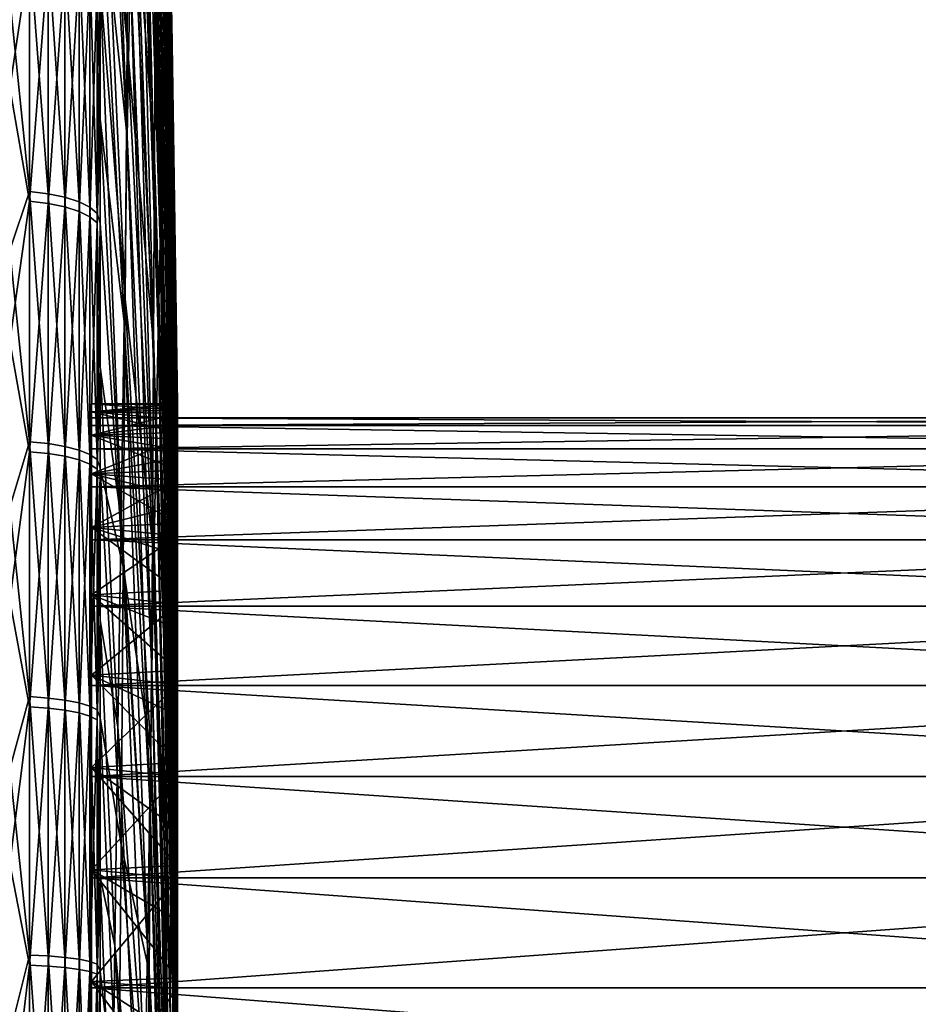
# Model space of a CAD drawing. Header units: metres. Extents: x 59 to 124, y -85 to 86.
# Tile 30 of 186: x 69 to 89, y 10 to 32. Entities that reach past the tile are written whole.
import ezdxf

# ---------------------------------------------------------------- set-up
doc = ezdxf.new("R2010")
doc.units = ezdxf.units.M
doc.layers.add('solid_21414500', color=7, linetype='CONTINUOUS')

msp = doc.modelspace()

# ---------------------------------------------------------------- linework, layer by layer
at = {"layer": 'solid_21414500'}
for points in [[(72.591835, 30.973085, 24.186548), (72.207802, 49.082039, 24.248577), (72.163826, 47.88406, 29.50444)], [(72.591835, 30.973085, 24.186548), (72.623695, 31.80205, 20.307968), (72.207802, 49.082039, 24.248577)], [(72.737183, 31.529276, 0.589432), (72.38221, 47.713722, -7.793398), (72.364708, 48.959656, -2.548541)], [(72.721046, 32.17458, 4.502859), (72.737183, 31.529276, 0.589432), (72.364708, 48.959656, -2.548541)], [(72.557297, 29.8566, 27.992313), (72.163826, 47.88406, 29.50444), (72.11618, 46.289326, 34.653786)], [(72.557297, 29.8566, 27.992313), (72.591835, 30.973085, 24.186548), (72.163826, 47.88406, 29.50444)], [(72.749825, 30.59334, -3.264844), (72.394783, 46.072025, -12.928167), (72.38221, 47.713722, -7.793398)], [(72.737183, 31.529276, 0.589432), (72.749825, 30.59334, -3.264844), (72.38221, 47.713722, -7.793398)], [(72.520279, 28.458838, 31.703979), (72.11618, 46.289326, 34.653786), (72.065155, 44.307102, 39.666706)], [(72.520279, 28.458838, 31.703979), (72.557297, 29.8566, 27.992313), (72.11618, 46.289326, 34.653786)], [(72.758904, 29.372007, -7.038416), (72.402359, 44.044094, -17.923027), (72.394783, 46.072025, -12.928167)], [(72.749825, 30.59334, -3.264844), (72.758904, 29.372007, -7.038416), (72.394783, 46.072025, -12.928167)], [(71.770264, 29.061192, 61.703049), (71.18586, 44.581169, 69.813477), (71.185867, 39.71312, 72.692932)], [(71.770264, 29.061192, 61.703049), (71.83342, 32.765793, 57.787296), (71.18586, 44.581169, 69.813477)], [(72.480972, 26.787615, 35.300793), (72.065155, 44.307102, 39.666706), (72.011047, 41.948902, 44.514088)], [(72.480972, 26.787615, 35.300793), (72.520279, 28.458838, 31.703979), (72.065155, 44.307102, 39.666706)], [(72.402359, 44.044094, -17.923027), (72.766197, 26.10203, -14.259604), (72.507881, 37.86768, -20.687208)], [(72.764374, 27.872108, -10.710181), (72.766197, 26.10203, -14.259604), (72.402359, 44.044094, -17.923027)], [(72.758904, 29.372007, -7.038416), (72.764374, 27.872108, -10.710181), (72.402359, 44.044094, -17.923027)], [(71.769852, 31.07654, -60.725765), (71.185867, 37.401058, -73.909126), (71.185867, 42.260071, -71.242409)], [(71.80246, 36.307659, -56.672852), (71.769852, 31.07654, -60.725765), (71.185867, 42.260071, -71.242409)], [(72.439613, 24.85228, 38.762634), (72.011047, 41.948902, 44.514088), (71.95417, 39.228413, 49.167786)], [(72.439613, 24.85228, 38.762634), (72.480972, 26.787615, 35.300793), (72.011047, 41.948902, 44.514088)], [(72.402359, 38.879234, -27.377357), (72.404892, 41.641716, -22.748972), (72.764374, 24.071671, -17.666834)], [(72.404892, 41.641716, -22.748972), (72.507881, 37.86768, -20.687208), (72.764374, 24.071671, -17.666834)], [(71.829391, 41.221107, -52.240124), (72.364716, 28.599661, -39.819107), (71.80246, 36.307659, -56.672852)], [(71.829391, 41.221107, -52.240124), (72.382217, 32.339222, -35.937275), (72.364716, 28.599661, -39.819107)], [(71.770264, 29.061192, 61.703049), (71.185867, 39.71312, 72.692932), (71.185867, 34.659924, 75.233459)], [(72.396431, 22.663652, 42.070145), (71.95417, 39.228413, 49.167786), (71.894844, 36.161442, 53.600769)], [(72.396431, 22.663652, 42.070145), (72.439613, 24.85228, 38.762634), (71.95417, 39.228413, 49.167786)], [(72.394791, 35.772392, -31.781982), (72.402359, 38.879234, -27.377357), (72.758904, 21.792387, -20.912819)], [(72.402359, 38.879234, -27.377357), (72.764374, 24.071671, -17.666834), (72.758904, 21.792387, -20.912819)], [(72.507881, 37.86768, -20.687208), (72.766197, 26.10203, -14.259604), (72.764374, 24.071671, -17.666834)], [(71.73175, 25.557037, -64.376167), (71.185867, 32.374611, -76.244888), (71.185867, 37.401058, -73.909126)], [(71.769852, 31.07654, -60.725765), (71.73175, 25.557037, -64.376167), (71.185867, 37.401058, -73.909126)], [(71.80246, 36.307659, -56.672852), (72.3424, 24.575418, -43.404942), (71.769852, 31.07654, -60.725765)], [(71.80246, 36.307659, -56.672852), (72.364716, 28.599661, -39.819107), (72.3424, 24.575418, -43.404942)], [(72.351662, 20.233974, 45.20483), (71.894844, 36.161442, 53.600769), (71.83342, 32.765793, 57.787296)], [(72.351662, 20.233974, 45.20483), (72.396431, 22.663652, 42.070145), (71.894844, 36.161442, 53.600769)], [(72.382217, 32.339222, -35.937275), (72.394791, 35.772392, -31.781982), (72.749825, 19.276924, -23.979406)], [(72.394791, 35.772392, -31.781982), (72.758904, 21.792387, -20.912819), (72.749825, 19.276924, -23.979406)], [(69.664322, 32.958645, 78.011848), (69.240135, 35.459084, 76.970238), (69.240135, 30.123787, 79.210617)], [(71.185867, 29.445145, 77.423279), (71.185867, 34.659924, 75.233459), (71.122032, 32.400646, 76.691086)], [(71.705727, 25.069153, 65.325287), (71.185867, 34.659924, 75.233459), (71.185867, 29.445145, 77.423279)], [(71.705727, 25.069153, 65.325287), (71.770264, 29.061192, 61.703049), (71.185867, 34.659924, 75.233459)], [(69.664322, 27.885309, -79.965805), (69.240135, 32.049908, -78.45105), (69.664322, 33.164165, -77.924698)], [(69.664322, 32.958645, 78.011848), (69.240135, 30.123787, 79.210617), (69.664322, 27.674425, 80.039032)], [(69.664322, 33.164165, -77.924698), (70.06707, 33.106968, -77.790314), (70.06707, 27.837217, -79.827896)], [(69.664322, 27.885309, -79.965805), (69.664322, 33.164165, -77.924698), (70.06707, 27.837217, -79.827896)], [(69.664322, 32.958645, 78.011848), (69.664322, 27.674425, 80.039032), (70.06707, 32.901802, 77.877312)], [(70.06707, 33.106968, -77.790314), (70.429466, 33.017498, -77.580078), (70.429466, 27.761988, -79.61216)], [(70.06707, 27.837217, -79.827896), (70.06707, 33.106968, -77.790314), (70.429466, 27.761988, -79.61216)], [(70.429466, 33.017498, -77.580078), (70.734901, 32.899853, -77.303658), (70.734901, 27.663069, -79.328499)], [(70.429466, 27.761988, -79.61216), (70.429466, 33.017498, -77.580078), (70.734901, 27.663069, -79.328499)], [(69.664322, 27.674425, 80.039032), (70.06707, 27.626699, 79.900993), (70.06707, 32.901802, 77.877312)], [(70.06707, 32.901802, 77.877312), (70.06707, 27.626699, 79.900993), (70.429466, 32.812885, 77.666847)], [(70.06707, 27.626699, 79.900993), (70.429466, 27.552038, 79.685066), (70.429466, 32.812885, 77.666847)], [(70.429466, 32.812885, 77.666847), (70.429466, 27.552038, 79.685066), (70.734901, 32.695972, 77.390114)], [(70.734901, 32.899853, -77.303658), (70.969337, 32.759438, -76.973724), (70.969337, 27.545002, -78.989922)], [(70.734901, 27.663069, -79.328499), (70.734901, 32.899853, -77.303658), (70.969337, 27.545002, -78.989922)], [(70.969337, 32.759438, -76.973724), (71.122032, 32.602688, -76.605415), (71.122032, 27.413204, -78.611961)], [(70.969337, 27.545002, -78.989922), (70.969337, 32.759438, -76.973724), (71.122032, 27.413204, -78.611961)], [(72.305557, 17.576832, 48.149155), (71.83342, 32.765793, 57.787296), (71.770264, 29.061192, 61.703049)], [(72.305557, 17.576832, 48.149155), (72.351662, 20.233974, 45.20483), (71.83342, 32.765793, 57.787296)], [(70.429466, 27.552038, 79.685066), (70.734901, 27.453867, 79.401138), (70.734901, 32.695972, 77.390114)], [(70.734901, 32.695972, 77.390114), (70.734901, 27.453867, 79.401138), (70.969337, 32.556423, 77.059807)], [(70.734901, 27.453867, 79.401138), (70.969337, 27.336693, 79.062256), (70.969337, 32.556423, 77.059807)], [(70.969337, 32.556423, 77.059807), (70.969337, 27.336693, 79.062256), (71.122032, 32.400646, 76.691086)], [(71.185867, 32.374611, -76.244888), (71.122032, 27.413204, -78.611961), (71.122032, 32.602688, -76.605415)], [(72.856522, 19.27879, 13.085039), (72.678688, 32.580505, 12.41941), (72.652702, 32.338856, 16.378262)], [(72.856522, 21.335482, 9.364144), (72.701515, 32.525646, 8.453549), (72.678688, 32.580505, 12.41941)], [(72.856522, 20.725935, 10.645452), (72.856522, 21.335482, 9.364144), (72.678688, 32.580505, 12.41941)], [(72.856522, 20.03952, 11.887289), (72.856522, 20.725935, 10.645452), (72.678688, 32.580505, 12.41941)], [(72.856522, 19.27879, 13.085039), (72.856522, 20.03952, 11.887289), (72.678688, 32.580505, 12.41941)], [(70.969337, 27.336693, 79.062256), (71.122032, 27.205891, 78.683952), (71.122032, 32.400646, 76.691086)], [(71.185867, 29.445145, 77.423279), (71.122032, 32.400646, 76.691086), (71.122032, 27.205891, 78.683952)], [(71.185867, 32.374611, -76.244888), (71.185867, 27.203226, -78.239258), (71.122032, 27.413204, -78.611961)], [(71.68837, 19.78006, -67.603622), (71.185867, 27.203226, -78.239258), (71.185867, 32.374611, -76.244888)], [(71.73175, 25.557037, -64.376167), (71.68837, 19.78006, -67.603622), (71.185867, 32.374611, -76.244888)], [(72.364716, 28.599661, -39.819107), (72.382217, 32.339222, -35.937275), (72.737183, 16.539351, -26.849443)], [(72.382217, 32.339222, -35.937275), (72.749825, 19.276924, -23.979406), (72.737183, 16.539351, -26.849443)], [(72.856522, 17.54595, 15.330677), (72.652702, 32.338856, 16.378262), (72.623695, 31.80205, 20.307968)], [(72.856522, 18.446571, 14.234256), (72.856522, 19.27879, 13.085039), (72.652702, 32.338856, 16.378262)], [(72.856522, 17.54595, 15.330677), (72.856522, 18.446571, 14.234256), (72.652702, 32.338856, 16.378262)], [(72.856522, 22.315235, 6.702257), (72.721046, 32.17458, 4.502859), (72.701515, 32.525646, 8.453549)], [(72.856522, 21.865904, 8.04812), (72.856522, 22.315235, 6.702257), (72.701515, 32.525646, 8.453549)], [(72.856522, 21.335482, 9.364144), (72.856522, 21.865904, 8.04812), (72.701515, 32.525646, 8.453549)], [(72.856522, 23.161579, 2.535988), (72.737183, 31.529276, 0.589432), (72.721046, 32.17458, 4.502859)], [(72.856522, 22.964275, 3.941073), (72.856522, 23.161579, 2.535988), (72.721046, 32.17458, 4.502859)], [(72.856522, 22.681812, 5.331548), (72.856522, 22.964275, 3.941073), (72.721046, 32.17458, 4.502859)], [(72.856522, 22.315235, 6.702257), (72.856522, 22.681812, 5.331548), (72.721046, 32.17458, 4.502859)], [(69.664322, 27.885309, -79.965805), (69.240135, 26.621502, -80.455322), (69.240135, 32.049908, -78.45105)], [(72.856522, 14.12604, 18.52957), (72.623695, 31.80205, 20.307968), (72.591835, 30.973085, 24.186548)], [(72.856522, 16.580267, 16.370239), (72.856522, 17.54595, 15.330677), (72.623695, 31.80205, 20.307968)], [(72.856522, 15.553104, 17.349091), (72.856522, 16.580267, 16.370239), (72.623695, 31.80205, 20.307968)], [(72.856522, 14.12604, 18.52957), (72.856522, 15.553104, 17.349091), (72.623695, 31.80205, 20.307968)], [(72.856522, 23.298105, -0.297143), (72.749825, 30.59334, -3.264844), (72.737183, 31.529276, 0.589432)], [(72.856522, 23.272993, 1.121501), (72.856522, 23.298105, -0.297143), (72.737183, 31.529276, 0.589432)], [(72.856522, 23.161579, 2.535988), (72.856522, 23.272993, 1.121501), (72.737183, 31.529276, 0.589432)], [(71.769852, 31.07654, -60.725765), (72.315376, 20.289858, -46.673965), (71.73175, 25.557037, -64.376167)], [(71.769852, 31.07654, -60.725765), (72.3424, 24.575418, -43.404942), (72.315376, 20.289858, -46.673965)], [(72.834183, 13.453273, 21.128813), (72.591835, 30.973085, 24.186548), (72.557297, 29.8566, 27.992313)], [(72.834183, 13.453273, 21.128813), (72.856522, 14.12604, 18.52957), (72.591835, 30.973085, 24.186548)], [(72.856522, 22.856293, -4.525474), (72.758904, 29.372007, -7.038416), (72.749825, 30.59334, -3.264844)], [(72.856522, 23.089369, -3.125875), (72.856522, 22.856293, -4.525474), (72.749825, 30.59334, -3.264844)], [(72.856522, 23.23682, -1.714687), (72.856522, 23.089369, -3.125875), (72.749825, 30.59334, -3.264844)], [(72.856522, 23.298105, -0.297143), (72.856522, 23.23682, -1.714687), (72.749825, 30.59334, -3.264844)], [(69.664322, 27.674425, 80.039032), (69.240135, 30.123787, 79.210617), (69.240135, 24.648037, 81.081673)], [(72.809929, 12.599442, 23.673672), (72.557297, 29.8566, 27.992313), (72.520279, 28.458838, 31.703979)], [(72.809929, 12.599442, 23.673672), (72.834183, 13.453273, 21.128813), (72.557297, 29.8566, 27.992313)], [(71.185867, 24.093069, 79.252213), (71.185867, 29.445145, 77.423279), (71.122032, 27.205891, 78.683952)], [(71.64019, 20.812857, 68.63298), (71.185867, 29.445145, 77.423279), (71.185867, 24.093069, 79.252213)], [(71.64019, 20.812857, 68.63298), (71.705727, 25.069153, 65.325287), (71.185867, 29.445145, 77.423279)], [(72.856522, 22.137039, -7.269216), (72.764374, 27.872108, -10.710181), (72.758904, 29.372007, -7.038416)], [(72.856522, 22.538456, -5.908296), (72.856522, 22.137039, -7.269216), (72.758904, 29.372007, -7.038416)], [(72.856522, 22.856293, -4.525474), (72.856522, 22.538456, -5.908296), (72.758904, 29.372007, -7.038416)], [(72.258377, 14.707088, 50.886658), (71.770264, 29.061192, 61.703049), (71.705727, 25.069153, 65.325287)], [(72.258377, 14.707088, 50.886658), (72.305557, 17.576832, 48.149155), (71.770264, 29.061192, 61.703049)], [(72.3424, 24.575418, -43.404942), (72.364716, 28.599661, -39.819107), (72.721046, 13.594975, -29.506882)], [(72.364716, 28.599661, -39.819107), (72.737183, 16.539351, -26.849443), (72.721046, 13.594975, -29.506882)], [(72.784042, 11.554867, 26.146347), (72.520279, 28.458838, 31.703979), (72.480972, 26.787615, 35.300793)], [(72.784042, 11.554867, 26.146347), (72.809929, 12.599442, 23.673672), (72.520279, 28.458838, 31.703979)], [(69.664322, 22.481911, -81.649765), (69.240135, 26.621502, -80.455322), (69.664322, 27.885309, -79.965805)], [(69.664322, 27.885309, -79.965805), (70.06707, 27.837217, -79.827896), (70.06707, 22.443138, -81.508949)], [(69.664322, 22.481911, -81.649765), (69.664322, 27.885309, -79.965805), (70.06707, 22.443138, -81.508949)], [(72.764374, 27.872108, -10.710181), (72.856522, 20.447674, -11.170615), (72.766197, 26.10203, -14.259604)], [(72.856522, 21.089708, -9.905263), (72.856522, 20.447674, -11.170615), (72.764374, 27.872108, -10.710181)], [(72.856522, 21.653526, -8.603187), (72.856522, 21.089708, -9.905263), (72.764374, 27.872108, -10.710181)], [(72.856522, 22.137039, -7.269216), (72.856522, 21.653526, -8.603187), (72.764374, 27.872108, -10.710181)], [(69.664322, 27.674425, 80.039032), (69.240135, 24.648037, 81.081673), (69.664322, 22.266607, 81.70874)], [(69.664322, 27.674425, 80.039032), (69.664322, 22.266607, 81.70874), (70.06707, 27.626699, 79.900993)], [(70.06707, 27.837217, -79.827896), (70.429466, 27.761988, -79.61216), (70.429466, 22.382486, -81.288673)], [(70.06707, 22.443138, -81.508949), (70.06707, 27.837217, -79.827896), (70.429466, 22.382486, -81.288673)], [(70.429466, 27.761988, -79.61216), (70.734901, 27.663069, -79.328499), (70.734901, 22.302734, -80.999039)], [(70.429466, 22.382486, -81.288673), (70.429466, 27.761988, -79.61216), (70.734901, 22.302734, -80.999039)], [(70.734901, 27.663069, -79.328499), (70.969337, 27.545002, -78.989922), (70.969337, 22.207546, -80.653328)], [(70.734901, 22.302734, -80.999039), (70.734901, 27.663069, -79.328499), (70.969337, 22.207546, -80.653328)], [(69.664322, 22.266607, 81.70874), (70.06707, 22.228207, 81.567825), (70.06707, 27.626699, 79.900993)], [(70.06707, 27.626699, 79.900993), (70.06707, 22.228207, 81.567825), (70.429466, 27.552038, 79.685066)], [(70.06707, 22.228207, 81.567825), (70.429466, 22.168135, 81.347389), (70.429466, 27.552038, 79.685066)], [(70.429466, 27.552038, 79.685066), (70.429466, 22.168135, 81.347389), (70.734901, 27.453867, 79.401138)], [(70.429466, 22.168135, 81.347389), (70.734901, 22.089148, 81.057541), (70.734901, 27.453867, 79.401138)], [(70.734901, 27.453867, 79.401138), (70.734901, 22.089148, 81.057541), (70.969337, 27.336693, 79.062256)], [(70.969337, 27.545002, -78.989922), (71.122032, 27.413204, -78.611961), (71.122032, 22.101286, -80.267418)], [(70.969337, 22.207546, -80.653328), (70.969337, 27.545002, -78.989922), (71.122032, 22.101286, -80.267418)], [(70.734901, 22.089148, 81.057541), (70.969337, 21.994871, 80.711586), (70.969337, 27.336693, 79.062256)], [(70.969337, 27.336693, 79.062256), (70.969337, 21.994871, 80.711586), (71.122032, 27.205891, 78.683952)], [(71.185867, 27.203226, -78.239258), (71.122032, 22.101286, -80.267418), (71.122032, 27.413204, -78.611961)], [(70.969337, 21.994871, 80.711586), (71.122032, 21.889629, 80.325394), (71.122032, 27.205891, 78.683952)], [(71.185867, 24.093069, 79.252213), (71.122032, 27.205891, 78.683952), (71.122032, 21.889629, 80.325394)], [(71.185867, 27.203226, -78.239258), (71.185867, 21.910055, -79.883308), (71.122032, 22.101286, -80.267418)], [(71.68837, 19.78006, -67.603622), (71.185867, 21.910055, -79.883308), (71.185867, 27.203226, -78.239258)], [(72.75666, 10.325581, 28.532564), (72.480972, 26.787615, 35.300793), (72.439613, 24.85228, 38.762634)], [(72.75666, 10.325581, 28.532564), (72.784042, 11.554867, 26.146347), (72.480972, 26.787615, 35.300793)], [(69.664322, 22.481911, -81.649765), (69.240135, 21.068975, -82.08448), (69.240135, 26.621502, -80.455322)], [(72.856522, 18.977179, -13.518753), (72.764374, 24.071671, -17.666834), (72.766197, 26.10203, -14.259604)], [(72.856522, 20.447674, -11.170615), (72.856522, 18.977179, -13.518753), (72.766197, 26.10203, -14.259604)], [(71.73175, 25.557037, -64.376167), (72.283821, 15.767862, -49.607189), (71.68837, 19.78006, -67.603622)], [(71.73175, 25.557037, -64.376167), (72.315376, 20.289858, -46.673965), (72.283821, 15.767862, -49.607189)], [(72.210381, 11.640787, 53.402027), (71.705727, 25.069153, 65.325287), (71.64019, 20.812857, 68.63298)], [(72.210381, 11.640787, 53.402027), (72.258377, 14.707088, 50.886658), (71.705727, 25.069153, 65.325287)], [(72.727959, 8.918677, 30.818548), (72.439613, 24.85228, 38.762634), (72.396431, 22.663652, 42.070145)], [(72.727959, 8.918677, 30.818548), (72.75666, 10.325581, 28.532564), (72.439613, 24.85228, 38.762634)], [(69.664322, 22.266607, 81.70874), (69.240135, 24.648037, 81.081673), (69.240135, 19.057367, 82.574699)], [(72.315376, 20.289858, -46.673965), (72.3424, 24.575418, -43.404942), (72.701515, 10.460265, -31.936859)], [(72.3424, 24.575418, -43.404942), (72.721046, 13.594975, -29.506882), (72.701515, 10.460265, -31.936859)], [(71.18586, 18.628643, 80.711708), (71.185867, 24.093069, 79.252213), (71.122032, 21.889629, 80.325394)], [(71.574043, 16.317024, 71.606918), (71.185867, 24.093069, 79.252213), (71.18586, 18.628643, 80.711708)], [(71.574043, 16.317024, 71.606918), (71.64019, 20.812857, 68.63298), (71.185867, 24.093069, 79.252213)], [(72.856522, 17.238379, -15.675724), (72.758904, 21.792387, -20.912819), (72.764374, 24.071671, -17.666834)], [(72.856522, 18.977179, -13.518753), (72.856522, 17.238379, -15.675724), (72.764374, 24.071671, -17.666834)], [(71, 23.299976), (72.856522, 23.298105, -0.297143), (72.856522, 23.272993, 1.121501)], [(71, 23.299976), (71, 23.130119, -2.808479), (72.856522, 23.298105, -0.297143)], [(71, 23.299976), (72.856522, 23.272993, 1.121501), (72.856522, 23.161579, 2.535988)], [(71, 23.130119, 2.808479), (71, 23.299976), (72.856522, 23.161579, 2.535988)], [(71, 23.130119, 2.808479), (71, 23.130119, -2.808479), (71, 23.299976)], [(71, 23.130119, -2.808479), (72.856522, 23.23682, -1.714687), (72.856522, 23.298105, -0.297143)], [(71, 23.130119, -2.808479), (72.856522, 23.089369, -3.125875), (72.856522, 23.23682, -1.714687)], [(71, 23.130119, 2.808479), (72.856522, 23.161579, 2.535988), (72.856522, 22.964275, 3.941073)], [(71, 23.130119, -2.808479), (71, 22.622931, -5.576011), (72.856522, 23.089369, -3.125875)], [(71, 23.130119, 2.808479), (72.856522, 22.964275, 3.941073), (72.856522, 22.681812, 5.331548)], [(71, 22.622931, 5.576011), (71, 23.130119, 2.808479), (72.856522, 22.681812, 5.331548)], [(71, 22.832304, -2.772344), (71, 22.622931, -5.576011), (71, 23.130119, -2.808479)], [(71, 22.999977), (71, 23.130119, -2.808479), (71, 23.130119, 2.808479)], [(71, 22.999977), (71, 22.832304, -2.772344), (71, 23.130119, -2.808479)], [(71, 22.832304, 2.772344), (71, 23.130119, 2.808479), (71, 22.622931, 5.576011)], [(71, 22.832304, 2.772344), (71, 22.999977), (71, 23.130119, 2.808479)], [(71, 22.622931, -5.576011), (72.856522, 22.856293, -4.525474), (72.856522, 23.089369, -3.125875)], [(103.5, 23), (71, 22.999977), (71, 22.832304, 2.772344)], [(103.5, 23), (103.5, 22.832304, -2.772344), (71, 22.999977)], [(103.5, 22.832304, 2.772344), (103.5, 23), (71, 22.832304, 2.772344)], [(103.5, 22.832304, -2.772344), (71, 22.832304, -2.772344), (71, 22.999977)], [(71, 22.622931, -5.576011), (72.856522, 22.538456, -5.908296), (72.856522, 22.856293, -4.525474)], [(71, 22.832304, -2.772344), (71, 22.33164, -5.504255), (71, 22.622931, -5.576011)], [(71, 22.33164, 5.504255), (71, 22.832304, 2.772344), (71, 22.622931, 5.576011)], [(103.5, 22.331661, -5.50426), (71, 22.33164, -5.504255), (71, 22.832304, -2.772344)], [(103.5, 22.832304, -2.772344), (103.5, 22.331661, -5.50426), (71, 22.832304, -2.772344)], [(103.5, 22.832304, 2.772344), (71, 22.832304, 2.772344), (71, 22.33164, 5.504255)], [(103.5, 22.331661, 5.50426), (103.5, 22.832304, 2.772344), (71, 22.33164, 5.504255)], [(71, 22.622931, 5.576011), (72.856522, 22.681812, 5.331548), (72.856522, 22.315235, 6.702257)], [(71, 22.622931, -5.576011), (71, 21.785892, -8.262255), (72.856522, 22.538456, -5.908296)], [(71, 22.622931, 5.576011), (72.856522, 22.315235, 6.702257), (72.856522, 21.865904, 8.04812)], [(71, 21.785892, 8.262255), (71, 22.622931, 5.576011), (72.856522, 21.865904, 8.04812)], [(71, 22.33164, -5.504255), (71, 21.785892, -8.262255), (71, 22.622931, -5.576011)], [(71, 22.33164, 5.504255), (71, 22.622931, 5.576011), (71, 21.785892, 8.262255)], [(71, 21.785892, -8.262255), (72.856522, 22.137039, -7.269216), (72.856522, 22.538456, -5.908296)], [(72.698097, 7.34228, 32.991104), (72.396431, 22.663652, 42.070145), (72.351662, 20.233974, 45.20483)], [(72.698097, 7.34228, 32.991104), (72.727959, 8.918677, 30.818548), (72.396431, 22.663652, 42.070145)], [(69.664322, 16.978104, -82.969055), (69.240135, 21.068975, -82.08448), (69.664322, 22.481911, -81.649765)], [(69.664322, 22.481911, -81.649765), (70.06707, 22.443138, -81.508949), (70.06707, 16.948822, -82.825966)], [(69.664322, 16.978104, -82.969055), (69.664322, 22.481911, -81.649765), (70.06707, 16.948822, -82.825966)], [(70.06707, 22.443138, -81.508949), (70.429466, 22.382486, -81.288673), (70.429466, 16.903019, -82.602135)], [(70.06707, 16.948822, -82.825966), (70.06707, 22.443138, -81.508949), (70.429466, 16.903019, -82.602135)], [(70.429466, 22.382486, -81.288673), (70.734901, 22.302734, -80.999039), (70.734901, 16.842791, -82.307816)], [(70.429466, 16.903019, -82.602135), (70.429466, 22.382486, -81.288673), (70.734901, 16.842791, -82.307816)], [(103.5, 22.331661, -5.50426), (103.5, 21.505373, -8.155912), (71, 22.33164, -5.504255)], [(103.5, 22.331661, 5.50426), (71, 22.33164, 5.504255), (71, 21.505373, 8.155912)], [(103.5, 21.505373, 8.155912), (103.5, 22.331661, 5.50426), (71, 21.505373, 8.155912)], [(71, 22.33164, -5.504255), (71, 21.505373, -8.155912), (71, 21.785892, -8.262255)], [(71, 21.505373, 8.155912), (71, 22.33164, 5.504255), (71, 21.785892, 8.262255)], [(103.5, 21.505373, -8.155912), (71, 21.505373, -8.155912), (71, 22.33164, -5.504255)], [(69.664322, 22.266607, 81.70874), (69.240135, 19.057367, 82.574699), (69.664322, 16.759342, 83.013519)], [(69.664322, 22.266607, 81.70874), (69.664322, 16.759342, 83.013519), (70.06707, 22.228207, 81.567825)], [(69.664322, 16.759342, 83.013519), (70.06707, 16.730438, 82.870361), (70.06707, 22.228207, 81.567825)], [(70.06707, 22.228207, 81.567825), (70.06707, 16.730438, 82.870361), (70.429466, 22.168135, 81.347389)], [(70.06707, 16.730438, 82.870361), (70.429466, 16.685225, 82.6464), (70.429466, 22.168135, 81.347389)], [(70.429466, 22.168135, 81.347389), (70.429466, 16.685225, 82.6464), (70.734901, 22.089148, 81.057541)], [(70.734901, 22.302734, -80.999039), (70.969337, 22.207546, -80.653328), (70.969337, 16.770906, -81.95652)], [(70.734901, 16.842791, -82.307816), (70.734901, 22.302734, -80.999039), (70.969337, 16.770906, -81.95652)], [(70.969337, 22.207546, -80.653328), (71.122032, 22.101286, -80.267418), (71.122032, 16.690659, -81.564369)], [(70.969337, 16.770906, -81.95652), (70.969337, 22.207546, -80.653328), (71.122032, 16.690659, -81.564369)], [(71, 21.785892, -8.262255), (72.856522, 21.653526, -8.603187), (72.856522, 22.137039, -7.269216)], [(70.429466, 16.685225, 82.6464), (70.734901, 16.625774, 82.351921), (70.734901, 22.089148, 81.057541)], [(70.734901, 22.089148, 81.057541), (70.734901, 16.625774, 82.351921), (70.969337, 21.994871, 80.711586)], [(70.734901, 16.625774, 82.351921), (70.969337, 16.554813, 82.000443), (70.969337, 21.994871, 80.711586)], [(70.969337, 21.994871, 80.711586), (70.969337, 16.554813, 82.000443), (71.122032, 21.889629, 80.325394)], [(71.185867, 21.910055, -79.883308), (71.122032, 16.690659, -81.564369), (71.122032, 22.101286, -80.267418)], [(71.185867, 21.910055, -79.883308), (71.185867, 16.518793, -81.169701), (71.122032, 16.690659, -81.564369)], [(71.639946, 13.777954, -70.390045), (71.185867, 16.518793, -81.169701), (71.185867, 21.910055, -79.883308)], [(71.68837, 19.78006, -67.603622), (71.639946, 13.777954, -70.390045), (71.185867, 21.910055, -79.883308)], [(70.969337, 16.554813, 82.000443), (71.122032, 16.475601, 81.608086), (71.122032, 21.889629, 80.325394)], [(71, 21.785892, 8.262255), (72.856522, 21.865904, 8.04812), (72.856522, 21.335482, 9.364144)], [(71, 21.785892, -8.262255), (71, 20.631123, -10.828008), (72.856522, 21.653526, -8.603187)], [(71, 21.785892, 8.262255), (72.856522, 21.335482, 9.364144), (72.856522, 20.725935, 10.645452)], [(71, 20.631123, 10.828008), (71, 21.785892, 8.262255), (72.856522, 20.725935, 10.645452)], [(71, 21.505373, -8.155912), (71, 20.631123, -10.828008), (71, 21.785892, -8.262255)], [(71, 21.505373, 8.155912), (71, 21.785892, 8.262255), (71, 20.631123, 10.828008)], [(71.18586, 18.628643, 80.711708), (71.122032, 21.889629, 80.325394), (71.122032, 16.475601, 81.608086)], [(72.856522, 15.25586, -17.61104), (72.749825, 19.276924, -23.979406), (72.758904, 21.792387, -20.912819)], [(72.856522, 17.238379, -15.675724), (72.856522, 15.25586, -17.61104), (72.758904, 21.792387, -20.912819)], [(71, 20.631123, -10.828008), (72.856522, 21.089708, -9.905263), (72.856522, 21.653526, -8.603187)], [(71, 21.505373, -8.155912), (71, 20.365469, -10.688622), (71, 20.631123, -10.828008)], [(71, 20.365469, 10.688622), (71, 21.505373, 8.155912), (71, 20.631123, 10.828008)], [(103.5, 20.365488, -10.688633), (71, 20.365469, -10.688622), (71, 21.505373, -8.155912)], [(103.5, 21.505373, -8.155912), (103.5, 20.365488, -10.688633), (71, 21.505373, -8.155912)], [(103.5, 21.505373, 8.155912), (71, 21.505373, 8.155912), (71, 20.365469, 10.688622)], [(103.5, 20.365488, 10.688633), (103.5, 21.505373, 8.155912), (71, 20.365469, 10.688622)], [(69.664322, 16.978104, -82.969055), (69.240135, 15.418217, -83.330925), (69.240135, 21.068975, -82.08448)], [(71, 20.631123, -10.828008), (72.856522, 20.447674, -11.170615), (72.856522, 21.089708, -9.905263)], [(71, 20.631123, 10.828008), (72.856522, 20.725935, 10.645452), (72.856522, 20.03952, 11.887289)], [(71, 20.631123, -10.828008), (71, 19.175537, -13.235888), (72.856522, 20.447674, -11.170615)], [(71, 20.631123, 10.828008), (72.856522, 20.03952, 11.887289), (72.856522, 19.27879, 13.085039)], [(71, 19.175537, 13.235888), (71, 20.631123, 10.828008), (72.856522, 19.27879, 13.085039)], [(71, 20.365469, -10.688622), (71, 19.175537, -13.235888), (71, 20.631123, -10.828008)], [(71, 20.365469, 10.688622), (71, 20.631123, 10.828008), (71, 19.175537, 13.235888)], [(72.161842, 8.395081, 55.681198), (71.64019, 20.812857, 68.63298), (71.574043, 16.317024, 71.606918)], [(72.161842, 8.395081, 55.681198), (72.210381, 11.640787, 53.402027), (71.64019, 20.812857, 68.63298)], [(71, 19.175537, -13.235888), (72.856522, 18.977179, -13.518753), (72.856522, 20.447674, -11.170615)], [(103.5, 20.365488, -10.688633), (103.5, 18.928629, -13.065489), (71, 20.365469, -10.688622)], [(103.5, 20.365488, 10.688633), (71, 20.365469, 10.688622), (71, 18.928629, 13.065489)], [(103.5, 18.928629, 13.065489), (103.5, 20.365488, 10.688633), (71, 18.928629, 13.065489)], [(71, 20.365469, -10.688622), (71, 18.928629, -13.065489), (71, 19.175537, -13.235888)], [(71, 18.928629, 13.065489), (71, 20.365469, 10.688622), (71, 19.175537, 13.235888)], [(103.5, 18.928629, -13.065489), (71, 18.928629, -13.065489), (71, 20.365469, -10.688622)], [(72.283821, 15.767862, -49.607189), (72.315376, 20.289858, -46.673965), (72.678688, 7.15275, -34.125786)], [(72.667236, 5.605486, 35.037693), (72.351662, 20.233974, 45.20483), (72.305557, 17.576832, 48.149155)], [(72.315376, 20.289858, -46.673965), (72.701515, 10.460265, -31.936859), (72.678688, 7.15275, -34.125786)], [(72.667236, 5.605486, 35.037693), (72.698097, 7.34228, 32.991104), (72.351662, 20.233974, 45.20483)], [(71.68837, 19.78006, -67.603622), (72.24791, 11.035686, -52.187592), (71.639946, 13.777954, -70.390045)], [(71.68837, 19.78006, -67.603622), (72.283821, 15.767862, -49.607189), (72.24791, 11.035686, -52.187592)], [(71, 19.175537, 13.235888), (72.856522, 19.27879, 13.085039), (72.856522, 18.446571, 14.234256)], [(71, 19.175537, -13.235888), (71, 17.440289, -15.450736), (72.856522, 18.977179, -13.518753)], [(71, 19.175537, 13.235888), (72.856522, 18.446571, 14.234256), (72.856522, 17.54595, 15.330677)], [(71, 17.440289, 15.450736), (71, 19.175537, 13.235888), (72.856522, 17.54595, 15.330677)], [(71, 18.928629, -13.065489), (71, 17.440289, -15.450736), (71, 19.175537, -13.235888)], [(71, 18.928629, 13.065489), (71, 19.175537, 13.235888), (71, 17.440289, 15.450736)], [(72.856522, 10.674837, -20.710815), (72.737183, 16.539351, -26.849443), (72.749825, 19.276924, -23.979406)], [(72.856522, 13.057656, -19.297348), (72.856522, 10.674837, -20.710815), (72.749825, 19.276924, -23.979406)], [(72.856522, 15.25586, -17.61104), (72.856522, 13.057656, -19.297348), (72.749825, 19.276924, -23.979406)], [(69.664322, 16.759342, 83.013519), (69.240135, 19.057367, 82.574699), (69.240135, 13.377844, 83.682716)], [(71, 17.440289, -15.450736), (72.856522, 17.238379, -15.675724), (72.856522, 18.977179, -13.518753)], [(71, 18.928629, -13.065489), (71, 17.215731, -15.251806), (71, 17.440289, -15.450736)], [(71, 17.215731, 15.251806), (71, 18.928629, 13.065489), (71, 17.440289, 15.450736)], [(103.5, 17.215748, -15.251822), (71, 17.215731, -15.251806), (71, 18.928629, -13.065489)], [(103.5, 18.928629, -13.065489), (103.5, 17.215748, -15.251822), (71, 18.928629, -13.065489)], [(103.5, 18.928629, 13.065489), (71, 18.928629, 13.065489), (71, 17.215731, 15.251806)], [(103.5, 17.215748, 15.251822), (103.5, 18.928629, 13.065489), (71, 17.215731, 15.251806)], [(71.18586, 13.077372, 81.794815), (71.18586, 18.628643, 80.711708), (71.122032, 16.475601, 81.608086)], [(71.507652, 11.607763, 74.229828), (71.18586, 18.628643, 80.711708), (71.18586, 13.077372, 81.794815)], [(71.507652, 11.607763, 74.229828), (71.574043, 16.317024, 71.606918), (71.18586, 18.628643, 80.711708)], [(71, 17.440289, 15.450736), (72.856522, 17.54595, 15.330677), (72.856522, 16.580267, 16.370239)], [(71, 17.440289, -15.450736), (71, 15.450751, -17.440306), (72.856522, 17.238379, -15.675724)], [(71, 17.440289, 15.450736), (72.856522, 16.580267, 16.370239), (72.856522, 15.553104, 17.349091)], [(71, 15.450751, 17.440306), (71, 17.440289, 15.450736), (72.856522, 15.553104, 17.349091)], [(71, 17.215731, -15.251806), (71, 15.450751, -17.440306), (71, 17.440289, -15.450736)], [(71, 17.215731, 15.251806), (71, 17.440289, 15.450736), (71, 15.450751, 17.440306)], [(72.635567, 3.718323, 36.946499), (72.305557, 17.576832, 48.149155), (72.258377, 14.707088, 50.886658)], [(72.635567, 3.718323, 36.946499), (72.667236, 5.605486, 35.037693), (72.305557, 17.576832, 48.149155)], [(71, 15.450751, -17.440306), (72.856522, 15.25586, -17.61104), (72.856522, 17.238379, -15.675724)], [(103.5, 17.215748, -15.251822), (103.5, 15.251822, -17.215748), (71, 17.215731, -15.251806)], [(103.5, 17.215748, 15.251822), (71, 17.215731, 15.251806), (71, 15.251822, 17.215748)], [(103.5, 15.251822, 17.215748), (103.5, 17.215748, 15.251822), (71, 15.251822, 17.215748)], [(71, 17.215731, -15.251806), (71, 15.251822, -17.215748), (71, 15.450751, -17.440306)], [(71, 15.251822, 17.215748), (71, 17.215731, 15.251806), (71, 15.450751, 17.440306)], [(103.5, 15.251822, -17.215748), (71, 15.251822, -17.215748), (71, 17.215731, -15.251806)], [(69.664322, 11.398467, -83.917786), (69.240135, 15.418217, -83.330925), (69.664322, 16.978104, -82.969055)], [(69.664322, 16.978104, -82.969055), (70.06707, 16.948822, -82.825966), (70.06707, 11.378809, -83.773064)], [(69.664322, 11.398467, -83.917786), (69.664322, 16.978104, -82.969055), (70.06707, 11.378809, -83.773064)], [(70.06707, 16.948822, -82.825966), (70.429466, 16.903019, -82.602135), (70.429466, 11.348058, -83.546669)], [(70.06707, 11.378809, -83.773064), (70.06707, 16.948822, -82.825966), (70.429466, 11.348058, -83.546669)], [(70.429466, 16.903019, -82.602135), (70.734901, 16.842791, -82.307816), (70.734901, 11.307624, -83.248985)], [(70.429466, 11.348058, -83.546669), (70.429466, 16.903019, -82.602135), (70.734901, 11.307624, -83.248985)], [(70.734901, 16.842791, -82.307816), (70.969337, 16.770906, -81.95652), (70.969337, 11.259362, -82.893677)], [(70.734901, 11.307624, -83.248985), (70.734901, 16.842791, -82.307816), (70.969337, 11.259362, -82.893677)], [(69.664322, 16.759342, 83.013519), (69.240135, 13.377844, 83.682716), (69.664322, 11.177224, 83.94754)], [(69.664322, 16.759342, 83.013519), (69.664322, 11.177224, 83.94754), (70.06707, 16.730438, 82.870361)], [(69.664322, 11.177224, 83.94754), (70.06707, 11.157948, 83.802765), (70.06707, 16.730438, 82.870361)], [(70.06707, 16.730438, 82.870361), (70.06707, 11.157948, 83.802765), (70.429466, 16.685225, 82.6464)], [(70.06707, 11.157948, 83.802765), (70.429466, 11.127793, 83.576294), (70.429466, 16.685225, 82.6464)], [(70.429466, 16.685225, 82.6464), (70.429466, 11.127793, 83.576294), (70.734901, 16.625774, 82.351921)], [(70.429466, 11.127793, 83.576294), (70.734901, 11.088144, 83.278503), (70.734901, 16.625774, 82.351921)], [(70.734901, 16.625774, 82.351921), (70.734901, 11.088144, 83.278503), (70.969337, 16.554813, 82.000443)], [(70.969337, 16.770906, -81.95652), (71.122032, 16.690659, -81.564369), (71.122032, 11.205488, -82.49704)], [(70.969337, 11.259362, -82.893677), (70.969337, 16.770906, -81.95652), (71.122032, 11.205488, -82.49704)], [(71.185867, 16.518793, -81.169701), (71.122032, 11.205488, -82.49704), (71.122032, 16.690659, -81.564369)], [(70.734901, 11.088144, 83.278503), (70.969337, 11.04082, 82.923065), (70.969337, 16.554813, 82.000443)], [(70.969337, 16.554813, 82.000443), (70.969337, 11.04082, 82.923065), (71.122032, 16.475601, 81.608086)], [(70.969337, 11.04082, 82.923065), (71.122032, 10.987991, 82.526291), (71.122032, 16.475601, 81.608086)], [(71.185867, 16.518793, -81.169701), (71.185867, 11.0536, -82.092667), (71.122032, 11.205488, -82.49704)], [(71.18586, 13.077372, 81.794815), (71.122032, 16.475601, 81.608086), (71.122032, 10.987991, 82.526291)], [(71.586761, 7.58433, -72.719849), (71.185867, 11.0536, -82.092667), (71.185867, 16.518793, -81.169701)], [(71.639946, 13.777954, -70.390045), (71.586761, 7.58433, -72.719849), (71.185867, 16.518793, -81.169701)], [(72.856522, 8.141087, -21.831461), (72.721046, 13.594975, -29.506882), (72.737183, 16.539351, -26.849443)], [(72.856522, 10.674837, -20.710815), (72.856522, 8.141087, -21.831461), (72.737183, 16.539351, -26.849443)], [(72.113037, 4.988119, 57.711422), (71.574043, 16.317024, 71.606918), (71.507652, 11.607763, 74.229828)], [(72.113037, 4.988119, 57.711422), (72.161842, 8.395081, 55.681198), (71.574043, 16.317024, 71.606918)], [(72.24791, 11.035686, -52.187592), (72.283821, 15.767862, -49.607189), (72.652702, 3.690927, -36.061424)], [(72.283821, 15.767862, -49.607189), (72.678688, 7.15275, -34.125786), (72.652702, 3.690927, -36.061424)], [(71, 15.450751, 17.440306), (72.856522, 15.553104, 17.349091), (72.856522, 14.12604, 18.52957)], [(69.664322, 11.398467, -83.917786), (69.240135, 9.69557, -84.188835), (69.240135, 15.418217, -83.330925)], [(71, 15.450751, -17.440306), (71, 13.235876, -19.175518), (72.856522, 15.25586, -17.61104)], [(71, 15.450751, 17.440306), (72.856522, 14.12604, 18.52957), (72.856522, 13.329785, 19.110386)], [(71, 13.235876, 19.175518), (71, 15.450751, 17.440306), (72.856522, 13.329785, 19.110386)], [(71, 15.251822, -17.215748), (71, 13.235876, -19.175518), (71, 15.450751, -17.440306)], [(71, 15.251822, 17.215748), (71, 15.450751, 17.440306), (71, 13.235876, 19.175518)], [(71, 13.235876, -19.175518), (72.856522, 13.057656, -19.297348), (72.856522, 15.25586, -17.61104)], [(71, 15.251822, -17.215748), (71, 13.065476, -18.92861), (71, 13.235876, -19.175518)], [(71, 13.065476, 18.92861), (71, 15.251822, 17.215748), (71, 13.235876, 19.175518)], [(103.5, 13.065489, -18.928629), (71, 13.065476, -18.92861), (71, 15.251822, -17.215748)], [(103.5, 15.251822, -17.215748), (103.5, 13.065489, -18.928629), (71, 15.251822, -17.215748)], [(103.5, 15.251822, 17.215748), (71, 15.251822, 17.215748), (71, 13.065476, 18.92861)], [(103.5, 13.065489, 18.928629), (103.5, 15.251822, 17.215748), (71, 13.065476, 18.92861)], [(72.603271, 1.691684, 38.706501), (72.258377, 14.707088, 50.886658), (72.210381, 11.640787, 53.402027)], [(72.603271, 1.691684, 38.706501), (72.635567, 3.718323, 36.946499), (72.258377, 14.707088, 50.886658)], [(72.856522, 13.329785, 19.110386), (72.856522, 14.12604, 18.52957), (72.834183, 13.453273, 21.128813)], [(71.639946, 13.777954, -70.390045), (72.207855, 6.120802, -54.400185), (71.586761, 7.58433, -72.719849)], [(71.639946, 13.777954, -70.390045), (72.24791, 11.035686, -52.187592), (72.207855, 6.120802, -54.400185)], [(72.856522, 5.492219, -22.643444), (72.701515, 10.460265, -31.936859), (72.721046, 13.594975, -29.506882)], [(72.856522, 8.141087, -21.831461), (72.856522, 5.492219, -22.643444), (72.721046, 13.594975, -29.506882)], [(72.856522, 10.908933, 20.588472), (72.834183, 13.453273, 21.128813), (72.809929, 12.599442, 23.673672)], [(72.856522, 12.141871, 19.886301), (72.856522, 13.329785, 19.110386), (72.834183, 13.453273, 21.128813)], [(72.856522, 10.908933, 20.588472), (72.856522, 12.141871, 19.886301), (72.834183, 13.453273, 21.128813)], [(69.664322, 11.177224, 83.94754), (69.240135, 13.377844, 83.682716), (69.240135, 7.635946, 84.400574)], [(71, 13.235876, 19.175518), (72.856522, 13.329785, 19.110386), (72.856522, 12.141871, 19.886301)], [(71, 13.235876, -19.175518), (71, 10.828018, -20.631142), (72.856522, 13.057656, -19.297348)], [(71, 13.235876, 19.175518), (72.856522, 12.141871, 19.886301), (72.856522, 10.908933, 20.588472)], [(71, 10.828018, 20.631142), (71, 13.235876, 19.175518), (72.856522, 10.908933, 20.588472)], [(71, 13.065476, -18.92861), (71, 10.828018, -20.631142), (71, 13.235876, -19.175518)], [(71, 13.065476, 18.92861), (71, 13.235876, 19.175518), (71, 10.828018, 20.631142)], [(103.5, 13.065489, -18.928629), (103.5, 10.688633, -20.365488), (71, 13.065476, -18.92861)], [(103.5, 13.065489, 18.928629), (71, 13.065476, 18.92861), (71, 10.688633, 20.365488)], [(103.5, 10.688633, 20.365488), (103.5, 13.065489, 18.928629), (71, 10.688633, 20.365488)], [(71, 13.065476, -18.92861), (71, 10.688633, -20.365488), (71, 10.828018, -20.631142)], [(71, 10.688633, 20.365488), (71, 13.065476, 18.92861), (71, 10.828018, 20.631142)], [(103.5, 10.688633, -20.365488), (71, 10.688633, -20.365488), (71, 13.065476, -18.92861)], [(71, 10.828018, -20.631142), (72.856522, 10.674837, -20.710815), (72.856522, 13.057656, -19.297348)], [(71.185867, 7.465128, 82.496506), (71.18586, 13.077372, 81.794815), (71.122032, 10.987991, 82.526291)], [(71.441422, 6.712424, 76.486473), (71.18586, 13.077372, 81.794815), (71.185867, 7.465128, 82.496506)], [(71.441422, 6.712424, 76.486473), (71.507652, 11.607763, 74.229828), (71.18586, 13.077372, 81.794815)], [(72.856522, 6.986404, 22.227913), (72.809929, 12.599442, 23.673672), (72.784042, 11.554867, 26.146347)], [(72.856522, 9.635539, 21.214296), (72.856522, 10.908933, 20.588472), (72.809929, 12.599442, 23.673672)], [(72.856522, 8.326412, 21.761454), (72.856522, 9.635539, 21.214296), (72.809929, 12.599442, 23.673672)], [(72.856522, 6.986404, 22.227913), (72.856522, 8.326412, 21.761454), (72.809929, 12.599442, 23.673672)], [(72.064224, 1.438955, 59.481346), (71.507652, 11.607763, 74.229828), (71.441422, 6.712424, 76.486473)], [(72.064224, 1.438955, 59.481346), (72.113037, 4.988119, 57.711422), (71.507652, 11.607763, 74.229828)], [(72.570534, -0.462733, 40.307545), (72.210381, 11.640787, 53.402027), (72.161842, 8.395081, 55.681198)], [(72.570534, -0.462733, 40.307545), (72.603271, 1.691684, 38.706501), (72.210381, 11.640787, 53.402027)], [(72.856522, 4.233715, 22.912128), (72.784042, 11.554867, 26.146347), (72.75666, 10.325581, 28.532564)], [(72.856522, 5.620485, 22.611948), (72.856522, 6.986404, 22.227913), (72.784042, 11.554867, 26.146347)], [(72.856522, 4.233715, 22.912128), (72.856522, 5.620485, 22.611948), (72.784042, 11.554867, 26.146347)], [(69.664322, 5.767922, -84.491722), (69.240135, 9.69557, -84.188835), (69.664322, 11.398467, -83.917786)], [(69.664322, 11.398467, -83.917786), (70.06707, 11.378809, -83.773064), (70.06707, 5.757975, -84.346008)], [(69.664322, 5.767922, -84.491722), (69.664322, 11.398467, -83.917786), (70.06707, 5.757975, -84.346008)], [(70.06707, 11.378809, -83.773064), (70.429466, 11.348058, -83.546669), (70.429466, 5.742414, -84.118065)], [(70.06707, 5.757975, -84.346008), (70.06707, 11.378809, -83.773064), (70.429466, 5.742414, -84.118065)], [(70.429466, 11.348058, -83.546669), (70.734901, 11.307624, -83.248985), (70.734901, 5.721953, -83.818344)], [(70.429466, 5.742414, -84.118065), (70.429466, 11.348058, -83.546669), (70.734901, 5.721953, -83.818344)], [(70.734901, 11.307624, -83.248985), (70.969337, 11.259362, -82.893677), (70.969337, 5.697532, -83.460602)], [(70.734901, 5.721953, -83.818344), (70.734901, 11.307624, -83.248985), (70.969337, 5.697532, -83.460602)], [(69.664322, 11.177224, 83.94754), (69.240135, 7.635946, 84.400574), (69.664322, 5.545187, 84.506638)], [(69.664322, 11.177224, 83.94754), (69.664322, 5.545187, 84.506638), (70.06707, 11.157948, 83.802765)], [(69.664322, 5.545187, 84.506638), (70.06707, 5.535624, 84.360893), (70.06707, 11.157948, 83.802765)], [(70.06707, 11.157948, 83.802765), (70.06707, 5.535624, 84.360893), (70.429466, 11.127793, 83.576294)], [(70.06707, 5.535624, 84.360893), (70.429466, 5.520663, 84.132912), (70.429466, 11.127793, 83.576294)], [(70.429466, 11.127793, 83.576294), (70.429466, 5.520663, 84.132912), (70.734901, 11.088144, 83.278503)], [(70.429466, 5.520663, 84.132912), (70.734901, 5.500993, 83.833138), (70.734901, 11.088144, 83.278503)], [(70.734901, 11.088144, 83.278503), (70.734901, 5.500993, 83.833138), (70.969337, 11.04082, 82.923065)], [(70.969337, 11.259362, -82.893677), (71.122032, 11.205488, -82.49704), (71.122032, 5.67027, -83.061256)], [(70.969337, 5.697532, -83.460602), (70.969337, 11.259362, -82.893677), (71.122032, 5.67027, -83.061256)], [(71.185867, 11.0536, -82.092667), (71.122032, 5.67027, -83.061256), (71.122032, 11.205488, -82.49704)], [(70.734901, 5.500993, 83.833138), (70.969337, 5.477514, 83.475334), (70.969337, 11.04082, 82.923065)], [(70.969337, 11.04082, 82.923065), (70.969337, 5.477514, 83.475334), (71.122032, 10.987991, 82.526291)], [(70.969337, 5.477514, 83.475334), (71.122032, 5.451305, 83.07592), (71.122032, 10.987991, 82.526291)], [(71, 10.828018, 20.631142), (72.856522, 10.908933, 20.588472), (72.856522, 9.635539, 21.214296)], [(71.185867, 11.0536, -82.092667), (71.185867, 5.538826, -82.648109), (71.122032, 5.67027, -83.061256)], [(71.185867, 7.465128, 82.496506), (71.122032, 10.987991, 82.526291), (71.122032, 5.451305, 83.07592)], [(71.586761, 7.58433, -72.719849), (71.185867, 5.538826, -82.648109), (71.185867, 11.0536, -82.092667)], [(72.207855, 6.120802, -54.400185), (72.24791, 11.035686, -52.187592), (72.623695, 0.094156, -37.732944)], [(72.24791, 11.035686, -52.187592), (72.652702, 3.690927, -36.061424), (72.623695, 0.094156, -37.732944)], [(71, 10.828018, -20.631142), (71, 8.262247, -21.785872), (72.856522, 10.674837, -20.710815)], [(71, 10.828018, 20.631142), (72.856522, 9.635539, 21.214296), (72.856522, 8.326412, 21.761454)], [(71, 8.262247, 21.785872), (71, 10.828018, 20.631142), (72.856522, 8.326412, 21.761454)], [(71, 10.688633, -20.365488), (71, 8.262247, -21.785872), (71, 10.828018, -20.631142)], [(71, 10.688633, 20.365488), (71, 10.828018, 20.631142), (71, 8.262247, 21.785872)], [(71, 10.688633, -20.365488), (71, 8.155905, -21.505352), (71, 8.262247, -21.785872)], [(71, 8.155905, 21.505352), (71, 10.688633, 20.365488), (71, 8.262247, 21.785872)], [(103.5, 8.155912, -21.505373), (71, 8.155905, -21.505352), (71, 10.688633, -20.365488)], [(103.5, 10.688633, -20.365488), (103.5, 8.155912, -21.505373), (71, 10.688633, -20.365488)], [(103.5, 10.688633, 20.365488), (71, 10.688633, 20.365488), (71, 8.155905, 21.505352)], [(103.5, 8.155912, 21.505373), (103.5, 10.688633, 20.365488), (71, 8.155905, 21.505352)], [(71, 8.262247, -21.785872), (72.856522, 8.141087, -21.831461), (72.856522, 10.674837, -20.710815)], [(72.856522, 2.765676, -23.135277), (72.678688, 7.15275, -34.125786), (72.701515, 10.460265, -31.936859)], [(72.856522, 5.492219, -22.643444), (72.856522, 2.765676, -23.135277), (72.701515, 10.460265, -31.936859)]]:
    msp.add_3dface(points, dxfattribs=at)

doc.saveas('drawing.dxf')
